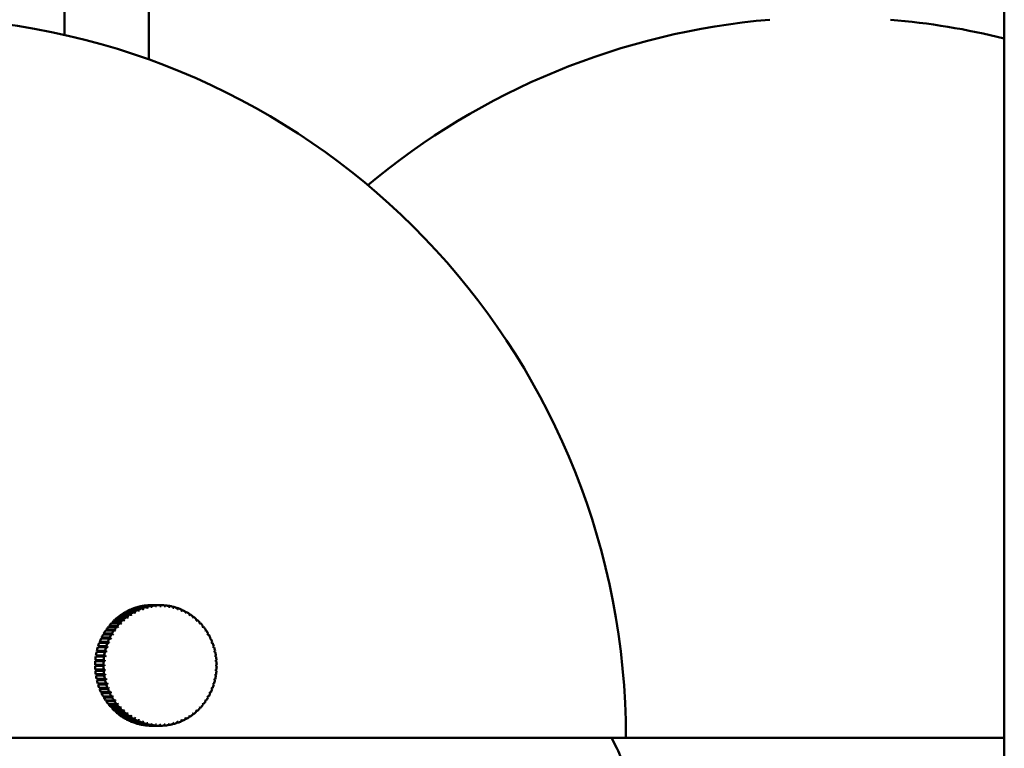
# Model space of a CAD drawing. Header units: millimetres. Extents: x 849 to 4035, y 828 to 3843.
# Tile 14 of 121: x 1010 to 1091, y 1695 to 1756. Entities that reach past the tile are written whole.
import ezdxf

# ---------------------------------------------------------------- set-up
doc = ezdxf.new("R2010")
doc.units = ezdxf.units.MM
doc.header["$LTSCALE"] = 15
doc.layers.add('Widoczne (ISO)', color=7, linetype='Continuous', lineweight=50)

msp = doc.modelspace()

# ---------------------------------------------------------------- linework, layer by layer
at = {"layer": 'Widoczne (ISO)'}
for p, q in [((1013.423, 2273.602), (1013.423, 1754.338)), ((1020.423, 2273.602), (1020.423, 1752.298)), ((1091.365, 2273.602), (1091.365, 1473.602)), ((1019.187, 1706.496), (1018.502, 1706.496)), ((1018.586, 1706.541), (1019.27, 1706.541)), ((1018.608, 1706.496), (1018.586, 1706.541)), ((1019.52, 1706.664), (1018.836, 1706.664)), ((1018.923, 1706.702), (1019.607, 1706.702)), ((1018.938, 1706.664), (1018.923, 1706.702)), ((1019.865, 1706.803), (1019.181, 1706.803)), ((1019.223, 1706.452), (1019.302, 1706.452)), ((1019.271, 1706.834), (1019.955, 1706.834)), ((1019.28, 1706.803), (1019.271, 1706.834)), ((1020.219, 1706.913), (1019.535, 1706.913)), ((1019.56, 1706.61), (1019.625, 1706.61)), ((1019.627, 1706.936), (1020.311, 1706.936)), ((1019.632, 1706.913), (1019.627, 1706.936)), ((1020.581, 1706.993), (1019.896, 1706.993)), ((1019.906, 1706.739), (1019.955, 1706.739)), ((1019.989, 1707.008), (1020.673, 1707.008)), ((1019.992, 1706.993), (1019.989, 1707.008)), ((1020.26, 1706.839), (1020.287, 1706.839)), ((1020.947, 1707.042), (1020.262, 1707.042)), ((1020.356, 1707.05), (1021.04, 1707.05)), ((1020.357, 1707.042), (1020.356, 1707.05)), ((1021.315, 1707.061), (1020.631, 1707.061)), ((1021.315, 1707.061), (1021.409, 1707.061)), ((1021.686, 1707.041), (1021.777, 1707.041)), ((1022.053, 1706.991), (1022.143, 1706.991)), ((1022.415, 1706.91), (1022.504, 1706.91)), ((1022.77, 1706.799), (1022.858, 1706.799)), ((1023.115, 1706.659), (1023.203, 1706.659)), ((1023.447, 1706.491), (1023.536, 1706.491)), ((1017.387, 1705.636), (1018.071, 1705.636)), ((1017.454, 1705.566), (1017.387, 1705.636)), ((1018.274, 1705.835), (1017.59, 1705.835)), ((1017.661, 1705.899), (1018.345, 1705.899)), ((1017.713, 1705.835), (1017.661, 1705.899)), ((1018.561, 1706.08), (1017.877, 1706.08)), ((1017.953, 1706.139), (1018.637, 1706.139)), ((1017.993, 1706.08), (1017.953, 1706.139)), ((1018.866, 1706.301), (1018.182, 1706.301)), ((1018.262, 1706.353), (1018.946, 1706.353)), ((1018.292, 1706.301), (1018.262, 1706.353)), ((1018.287, 1705.823), (1018.407, 1705.823)), ((1018.585, 1706.058), (1018.69, 1706.058)), ((1018.898, 1706.268), (1018.99, 1706.268)), ((1023.765, 1706.295), (1023.856, 1706.295)), ((1024.068, 1706.073), (1024.16, 1706.073)), ((1024.355, 1705.827), (1024.448, 1705.827)), ((1017.531, 1704.964), (1016.847, 1704.964)), ((1016.902, 1705.045), (1017.586, 1705.045)), ((1016.978, 1704.987), (1016.902, 1705.045)), ((1016.963, 1704.964), (1016.978, 1704.987)), ((1016.978, 1704.987), (1017.668, 1704.987)), ((1017.757, 1705.275), (1017.073, 1705.275)), ((1017.134, 1705.351), (1017.818, 1705.351)), ((1017.205, 1705.286), (1017.134, 1705.351)), ((1017.196, 1705.275), (1017.205, 1705.286)), ((1017.205, 1705.286), (1017.894, 1705.286)), ((1018.005, 1705.566), (1017.321, 1705.566)), ((1017.454, 1705.566), (1017.454, 1705.566)), ((1018.005, 1705.566), (1018.14, 1705.566)), ((1024.633, 1705.557), (1024.716, 1705.557)), ((1024.888, 1705.266), (1024.963, 1705.266)), ((1025.119, 1704.955), (1025.188, 1704.955)), ((1016.352, 1704.026), (1017.036, 1704.026)), ((1016.438, 1703.988), (1016.352, 1704.026)), ((1017.151, 1704.292), (1016.467, 1704.292)), ((1016.51, 1704.381), (1017.194, 1704.381)), ((1016.594, 1704.336), (1016.51, 1704.381)), ((1016.573, 1704.292), (1016.594, 1704.336)), ((1016.594, 1704.336), (1017.285, 1704.336)), ((1017.329, 1704.636), (1016.645, 1704.636)), ((1016.694, 1704.721), (1017.378, 1704.721)), ((1016.774, 1704.669), (1016.694, 1704.721)), ((1016.755, 1704.636), (1016.774, 1704.669)), ((1016.774, 1704.669), (1017.465, 1704.669)), ((1025.326, 1704.626), (1025.39, 1704.626)), ((1025.506, 1704.281), (1025.566, 1704.281)), ((1016.778, 1703.186), (1016.094, 1703.186)), ((1016.116, 1703.283), (1016.8, 1703.283)), ((1016.207, 1703.259), (1016.116, 1703.283)), ((1016.875, 1703.564), (1016.191, 1703.564)), ((1016.191, 1703.186), (1016.207, 1703.259)), ((1016.207, 1703.259), (1016.901, 1703.259)), ((1016.22, 1703.659), (1016.904, 1703.659)), ((1016.309, 1703.629), (1016.22, 1703.659)), ((1016.29, 1703.564), (1016.309, 1703.629)), ((1016.309, 1703.629), (1017.002, 1703.629)), ((1017, 1703.934), (1016.316, 1703.934)), ((1016.417, 1703.934), (1016.438, 1703.988)), ((1016.438, 1703.988), (1017.131, 1703.988)), ((1025.66, 1703.923), (1025.717, 1703.923)), ((1025.786, 1703.553), (1025.841, 1703.553)), ((1016.669, 1702.41), (1015.985, 1702.41)), ((1015.993, 1702.509), (1016.677, 1702.509)), ((1016.086, 1702.501), (1015.993, 1702.509)), ((1016.709, 1702.8), (1016.025, 1702.8)), ((1016.04, 1702.899), (1016.724, 1702.899)), ((1016.133, 1702.883), (1016.04, 1702.899)), ((1016.079, 1702.41), (1016.086, 1702.501)), ((1016.086, 1702.501), (1016.78, 1702.501)), ((1016.12, 1702.8), (1016.133, 1702.883)), ((1016.133, 1702.883), (1016.826, 1702.883)), ((1025.884, 1703.174), (1025.937, 1703.174)), ((1025.953, 1702.788), (1026.005, 1702.788)), ((1025.993, 1702.398), (1026.044, 1702.398)), ((1015.974, 1702.117), (1016.658, 1702.117)), ((1016.068, 1702.117), (1015.974, 1702.117)), ((1016.658, 1702.017), (1015.974, 1702.017)), ((1015.984, 1701.725), (1016.669, 1701.725)), ((1015.992, 1701.625), (1016.085, 1701.633)), ((1016.676, 1701.625), (1015.992, 1701.625)), ((1016.068, 1702.117), (1016.762, 1702.117)), ((1016.068, 1702.017), (1016.068, 1702.117)), ((1016.085, 1701.633), (1016.079, 1701.725)), ((1016.779, 1701.633), (1016.085, 1701.633)), ((1026.043, 1701.713), (1025.992, 1701.713)), ((1026.055, 1702.105), (1026.004, 1702.105)), ((1016.024, 1701.334), (1016.708, 1701.334)), ((1016.038, 1701.236), (1016.131, 1701.251)), ((1016.722, 1701.236), (1016.038, 1701.236)), ((1016.092, 1700.949), (1016.776, 1700.949)), ((1016.113, 1700.851), (1016.205, 1700.874)), ((1016.798, 1700.851), (1016.113, 1700.851)), ((1016.131, 1701.251), (1016.119, 1701.334)), ((1016.825, 1701.251), (1016.131, 1701.251)), ((1016.205, 1700.874), (1016.188, 1700.949)), ((1016.898, 1700.874), (1016.205, 1700.874)), ((1025.934, 1700.937), (1025.882, 1700.937)), ((1026.003, 1701.323), (1025.952, 1701.323)), ((1016.188, 1700.569), (1016.872, 1700.569)), ((1016.217, 1700.474), (1016.306, 1700.505)), ((1016.901, 1700.474), (1016.217, 1700.474)), ((1016.306, 1700.505), (1016.286, 1700.569)), ((1016.999, 1700.505), (1016.306, 1700.505)), ((1016.312, 1700.2), (1016.996, 1700.2)), ((1016.347, 1700.107), (1016.434, 1700.145)), ((1017.032, 1700.107), (1016.347, 1700.107)), ((1016.434, 1700.145), (1016.413, 1700.2)), ((1017.127, 1700.145), (1016.434, 1700.145)), ((1025.713, 1700.189), (1025.656, 1700.189)), ((1025.837, 1700.558), (1025.783, 1700.558)), ((1016.462, 1699.841), (1017.146, 1699.841)), ((1016.505, 1699.752), (1016.588, 1699.797)), ((1017.189, 1699.752), (1016.505, 1699.752)), ((1016.588, 1699.797), (1016.567, 1699.841)), ((1017.28, 1699.797), (1016.588, 1699.797)), ((1016.639, 1699.497), (1017.323, 1699.497)), ((1016.688, 1699.411), (1016.768, 1699.463)), ((1017.372, 1699.411), (1016.688, 1699.411)), ((1016.768, 1699.463), (1016.749, 1699.497)), ((1017.459, 1699.463), (1016.768, 1699.463)), ((1016.84, 1699.168), (1017.525, 1699.168)), ((1016.896, 1699.087), (1016.972, 1699.145)), ((1016.972, 1699.145), (1016.956, 1699.168)), ((1017.661, 1699.145), (1016.972, 1699.145)), ((1025.182, 1699.158), (1025.113, 1699.158)), ((1025.384, 1699.486), (1025.32, 1699.486)), ((1025.561, 1699.831), (1025.501, 1699.831)), ((1017.58, 1699.087), (1016.896, 1699.087)), ((1017.066, 1698.857), (1017.75, 1698.857)), ((1017.127, 1698.781), (1017.198, 1698.845)), ((1017.811, 1698.781), (1017.127, 1698.781)), ((1017.198, 1698.845), (1017.189, 1698.857)), ((1017.886, 1698.845), (1017.198, 1698.845)), ((1017.313, 1698.566), (1017.997, 1698.566)), ((1017.379, 1698.495), (1017.446, 1698.565)), ((1018.063, 1698.495), (1017.379, 1698.495)), ((1017.446, 1698.565), (1017.445, 1698.566)), ((1018.133, 1698.565), (1017.446, 1698.565)), ((1017.581, 1698.296), (1018.265, 1698.296)), ((1017.652, 1698.231), (1017.705, 1698.296)), ((1018.398, 1698.307), (1018.278, 1698.307)), ((1024.439, 1698.288), (1024.346, 1698.288)), ((1024.708, 1698.557), (1024.625, 1698.557)), ((1024.956, 1698.848), (1024.881, 1698.848)), ((1018.336, 1698.231), (1017.652, 1698.231)), ((1017.868, 1698.049), (1018.552, 1698.049)), ((1017.944, 1697.99), (1017.984, 1698.049)), ((1018.628, 1697.99), (1017.944, 1697.99)), ((1018.173, 1697.828), (1018.857, 1697.828)), ((1018.253, 1697.775), (1018.283, 1697.828)), ((1018.937, 1697.775), (1018.253, 1697.775)), ((1018.492, 1697.632), (1019.177, 1697.632)), ((1018.681, 1698.071), (1018.576, 1698.071)), ((1018.576, 1697.586), (1018.598, 1697.632)), ((1019.26, 1697.586), (1018.576, 1697.586)), ((1018.826, 1697.464), (1019.51, 1697.464)), ((1018.98, 1697.86), (1018.888, 1697.86)), ((1018.913, 1697.425), (1018.928, 1697.464)), ((1019.292, 1697.675), (1019.213, 1697.675)), ((1019.615, 1697.517), (1019.55, 1697.517)), ((1023.526, 1697.626), (1023.437, 1697.626)), ((1023.846, 1697.821), (1023.756, 1697.821)), ((1024.151, 1698.042), (1024.059, 1698.042)), ((1019.597, 1697.425), (1018.913, 1697.425)), ((1019.17, 1697.324), (1019.854, 1697.324)), ((1019.26, 1697.293), (1019.269, 1697.324)), ((1019.944, 1697.293), (1019.26, 1697.293)), ((1019.524, 1697.213), (1020.208, 1697.213)), ((1019.616, 1697.189), (1019.621, 1697.213)), ((1020.3, 1697.189), (1019.616, 1697.189)), ((1019.885, 1697.132), (1020.569, 1697.132)), ((1019.945, 1697.387), (1019.896, 1697.387)), ((1019.978, 1697.116), (1019.981, 1697.132)), ((1020.662, 1697.116), (1019.978, 1697.116)), ((1020.277, 1697.286), (1020.249, 1697.286)), ((1020.251, 1697.081), (1020.935, 1697.081)), ((1020.345, 1697.073), (1020.345, 1697.081)), ((1021.029, 1697.073), (1020.345, 1697.073)), ((1020.62, 1697.062), (1021.304, 1697.062)), ((1020.714, 1697.061), (1020.714, 1697.062)), ((1021.398, 1697.061), (1020.714, 1697.061)), ((1021.766, 1697.08), (1021.674, 1697.08)), ((1022.132, 1697.13), (1022.042, 1697.13)), ((1022.493, 1697.21), (1022.404, 1697.21)), ((1022.848, 1697.32), (1022.759, 1697.32)), ((1023.192, 1697.459), (1023.104, 1697.459)), ((940.487, 1696.061), (1059.987, 1696.061)), ((1058.794, 1696.061), (1059.247, 1695.191)), ((1059.987, 1696.061), (1091.365, 1696.061))]:
    msp.add_line(p, q, dxfattribs=at)
for centre, radius, start, end in [((1000.237, 1696.061), 59.75, 0, 85.19976), ((1076.932, 1696.061), 59.75, 94.80024, 129.92655), ((1076.932, 1696.061), 59.75, 76.02147, 85.19976), ((1054.812, 1692.882), 5, 7.12412, 27.49431)]:
    msp.add_arc(centre, radius, start, end, dxfattribs=at)
for centre, major_axis, ratio, start_param, end_param in [((1020.672, 1702.061), (0, 5), 0.939693, 0.480038, 0.538578), ((1020.672, 1702.061), (0, 5), 0.939693, 0.401499, 0.460038), ((1020.672, 1702.061), (0, 5), 0.939693, 0.322959, 0.381498), ((1021.356, 1702.061), (0, 5), 0.939693, 0.480038, 0.538578), ((1019.519, 1702.039), (-3.448, 6.378), 0.304928, 5.294459, 5.309997), ((1021.383, 1702.061), (0, -4.918), 0.939693, 3.601464, 3.621798), ((1021.356, 1702.061), (0, 5), 0.939693, 0.401499, 0.460038), ((1019.603, 1702.084), (3.448, -6.378), 0.304928, 2.152867, 2.168404), ((1020.672, 1702.061), (0, 5), 0.939693, 0.244419, 0.302958), ((1019.517, 1702.042), (-2.916, 6.638), 0.316142, 5.319841, 5.335378), ((1021.383, 1702.061), (0, 4.918), 0.939693, 0.381331, 0.401666), ((1021.356, 1702.061), (0, 5), 0.939693, 0.322959, 0.381498), ((1019.604, 1702.08), (2.916, -6.638), 0.316142, 2.178248, 2.193785), ((1020.672, 1702.061), (0, 5), 0.939693, 0.165879, 0.224419), ((1019.516, 1702.046), (-2.361, 6.855), 0.325407, 5.346248, 5.361785), ((1021.383, 1702.061), (0, 4.918), 0.939693, 0.302791, 0.323126), ((1021.356, 1702.061), (0, 5), 0.939693, 0.244419, 0.302958), ((1019.605, 1702.077), (2.361, -6.855), 0.325407, 2.204655, 2.220192), ((1020.672, 1702.061), (0, 5), 0.939693, 0.087339, 0.145879), ((1019.515, 1702.05), (-1.786, 7.026), 0.332666, 5.373498, 5.389035), ((1021.383, 1702.061), (0, 4.918), 0.939693, 0.224252, 0.244586), ((1021.356, 1702.061), (0, 5), 0.939693, 0.165879, 0.224419), ((1019.606, 1702.073), (1.786, -7.026), 0.332666, 2.231905, 2.247442), ((1020.672, 1702.061), (0, 5), 0.939693, 0.0088, 0.067339), ((1019.514, 1702.053), (-1.196, 7.151), 0.337873, 5.401394, 5.416931), ((1021.383, 1702.061), (0, 4.918), 0.939693, 0.145712, 0.166046), ((1021.356, 1702.061), (0, 5), 0.939693, 0.087339, 0.145879), ((1019.607, 1702.069), (1.196, -7.151), 0.337873, 2.259801, 2.275338), ((1019.514, 1702.057), (-0.596, 7.225), 0.340998, 5.429726, 5.445263), ((1021.383, 1702.061), (0, 4.918), 0.939693, 0.067172, 0.087506), ((1021.356, 1702.061), (0, 5), 0.939693, 0.0088, 0.067339), ((1019.608, 1702.065), (0.596, -7.225), 0.340998, 2.288133, 2.30367), ((1019.514, 1702.061), (0.009, 7.25), 0.34202, 5.458277, 5.473814), ((1021.383, 1702.061), (0, 4.918), 0.939693, 6.271817, 6.292152), ((1019.608, 1702.061), (-0.009, -7.25), 0.34202, 2.316684, 2.332221), ((1021.356, 1702.061), (0, 5), 0.939693, 6.213445, 6.271984), ((1019.514, 1702.065), (0.614, 7.224), 0.340933, 5.486824, 5.502361), ((1021.383, 1702.061), (0, 4.918), 0.939693, 6.193278, 6.213612), ((1019.608, 1702.057), (-0.614, -7.224), 0.340933, 2.345231, 2.360768), ((1021.356, 1702.061), (0, 5), 0.939693, 6.134905, 6.193445), ((1019.514, 1702.069), (1.214, 7.147), 0.337745, 5.515146, 5.530683), ((1021.383, 1702.061), (0, 4.918), 0.939693, 6.114738, 6.135072), ((1019.607, 1702.053), (-1.214, -7.147), 0.337745, 2.373553, 2.38909), ((1021.356, 1702.061), (0, 5), 0.939693, 6.056365, 6.114905), ((1019.515, 1702.073), (1.803, 7.022), 0.332474, 5.543025, 5.558562), ((1021.383, 1702.061), (0, 4.918), 0.939693, 6.036198, 6.056532), ((1019.606, 1702.049), (-1.803, -7.022), 0.332474, 2.401432, 2.416969), ((1021.356, 1702.061), (0, 5), 0.939693, 5.977826, 6.036365), ((1019.516, 1702.077), (2.378, 6.849), 0.325153, 5.570252, 5.585789), ((1021.383, 1702.061), (0, 4.918), 0.939693, 5.957658, 5.977993), ((1019.605, 1702.046), (-2.378, -6.849), 0.325153, 2.428659, 2.444197), ((1021.356, 1702.061), (0, 5), 0.939693, 5.899286, 5.957825), ((1019.517, 1702.08), (2.933, 6.63), 0.315828, 5.59663, 5.612168), ((1021.383, 1702.061), (0, 4.918), 0.939693, 5.879118, 5.899453), ((1019.604, 1702.042), (-2.933, -6.63), 0.315828, 2.455038, 2.470575), ((1021.356, 1702.061), (0, -5), 0.939693, 2.679153, 2.737693), ((1019.519, 1702.084), (3.464, 6.369), 0.304556, 5.621978, 5.637515), ((1021.383, 1702.061), (0, 4.918), 0.939693, 5.800579, 5.820913), ((1019.603, 1702.038), (-3.464, -6.369), 0.304556, 2.480385, 2.495922), ((1021.356, 1702.061), (0, -5), 0.939693, 2.600613, 2.659153), ((1020.672, 1702.061), (0, 5), 0.939693, 0.715658, 0.774197), ((1020.672, 1702.061), (0, 5), 0.939693, 0.637118, 0.695658), ((1020.672, 1702.061), (0, 5), 0.939693, 0.558578, 0.617118), ((1021.356, 1702.061), (0, 5), 0.939693, 0.715658, 0.774197), ((1019.594, 1702.097), (5.277, -4.971), 0.242135, 2.064638, 2.080175), ((1019.525, 1702.029), (-4.87, 5.371), 0.260341, 5.226035, 5.241573), ((1021.356, 1702.061), (0, 5), 0.939693, 0.637118, 0.695658), ((1019.597, 1702.094), (4.87, -5.371), 0.260341, 2.084443, 2.09998), ((1021.383, 1702.061), (0, -4.918), 0.939693, 3.837083, 3.857418), ((1019.523, 1702.032), (-4.427, 5.741), 0.276941, 5.247418, 5.262956), ((1021.383, 1702.061), (0, -4.918), 0.939693, 3.758543, 3.778878), ((1021.356, 1702.061), (0, 5), 0.939693, 0.558578, 0.617118), ((1019.599, 1702.091), (4.427, -5.741), 0.276941, 2.105826, 2.121363), ((1019.521, 1702.035), (-3.953, 6.078), 0.291834, 5.270269, 5.285807), ((1021.383, 1702.061), (0, -4.918), 0.939693, 3.680003, 3.700338), ((1019.601, 1702.087), (3.953, -6.078), 0.291834, 2.128677, 2.144214), ((1019.521, 1702.087), (3.968, 6.068), 0.291405, 5.646129, 5.661666), ((1021.383, 1702.061), (0, 4.918), 0.939693, 5.722039, 5.742373), ((1019.601, 1702.035), (-3.968, -6.068), 0.291405, 2.504536, 2.520073), ((1021.356, 1702.061), (0, -5), 0.939693, 2.522074, 2.580613), ((1019.523, 1702.091), (4.441, 5.73), 0.276459, 5.668937, 5.684474), ((1021.383, 1702.061), (0, 4.918), 0.939693, 5.643499, 5.663833), ((1019.599, 1702.032), (-4.441, -5.73), 0.276459, 2.527344, 2.542881), ((1021.356, 1702.061), (0, -5), 0.939693, 2.443534, 2.502073), ((1019.525, 1702.094), (4.883, 5.359), 0.259807, 5.690273, 5.70581), ((1021.383, 1702.061), (0, 4.918), 0.939693, 5.564959, 5.585294), ((1019.596, 1702.029), (-4.883, -5.359), 0.259807, 2.548681, 2.564218), ((1021.356, 1702.061), (0, -5), 0.939693, 2.364994, 2.423533), ((1020.672, 1702.061), (0, 5), 0.939693, 0.951277, 1.009817), ((1020.672, 1702.061), (0, 5), 0.939693, 0.872737, 0.931277), ((1020.672, 1702.061), (0, 5), 0.939693, 0.794198, 0.852737), ((1021.356, 1702.061), (0, 5), 0.939693, 0.951277, 1.009817), ((1019.533, 1702.021), (-5.983, 4.095), 0.201366, 5.171711, 5.187249), ((1021.356, 1702.061), (0, 5), 0.939693, 0.872737, 0.931277), ((1019.588, 1702.102), (5.983, -4.095), 0.201366, 2.030119, 2.045656), ((1021.383, 1702.061), (0, -4.918), 0.939693, 4.072703, 4.093037), ((1019.53, 1702.023), (-5.649, 4.545), 0.222436, 5.188097, 5.203634), ((1021.356, 1702.061), (0, 5), 0.939693, 0.794198, 0.852737), ((1019.591, 1702.099), (5.649, -4.545), 0.222436, 2.046504, 2.062041), ((1021.383, 1702.061), (0, -4.918), 0.939693, 3.994163, 4.014497), ((1019.527, 1702.026), (-5.277, 4.971), 0.242135, 5.20623, 5.221768), ((1021.383, 1702.061), (0, -4.918), 0.939693, 3.915623, 3.935957), ((1019.528, 1702.097), (5.289, 4.958), 0.241554, 5.710028, 5.725565), ((1021.383, 1702.061), (0, 4.918), 0.939693, 5.486419, 5.506754), ((1019.594, 1702.026), (-5.289, -4.958), 0.241554, 2.568436, 2.583973), ((1021.356, 1702.061), (0, -5), 0.939693, 2.286454, 2.344994), ((1019.53, 1702.099), (5.659, 4.531), 0.221812, 5.728109, 5.743647), ((1021.383, 1702.061), (0, 4.918), 0.939693, 5.407879, 5.428214), ((1019.591, 1702.023), (-5.659, -4.531), 0.221812, 2.586517, 2.602054), ((1021.356, 1702.061), (0, -5), 0.939693, 2.207914, 2.266454), ((1019.533, 1702.102), (5.992, 4.081), 0.200702, 5.74444, 5.759978), ((1021.383, 1702.061), (0, 4.918), 0.939693, 5.32934, 5.349674), ((1019.588, 1702.021), (-5.992, -4.081), 0.200702, 2.602848, 2.618385), ((1021.356, 1702.061), (0, -5), 0.939693, 2.129375, 2.187914), ((1020.672, 1702.061), (0, 5), 0.939693, 1.108357, 1.166896), ((1020.672, 1702.061), (0, 5), 0.939693, 1.029817, 1.088357), ((1021.356, 1702.061), (0, 5), 0.939693, 1.108357, 1.166896), ((1019.579, 1702.107), (6.753, -2.637), 0.131265, 1.992011, 2.007548), ((1019.539, 1702.017), (-6.535, 3.138), 0.15564, 5.144421, 5.159958), ((1021.356, 1702.061), (0, 5), 0.939693, 1.029817, 1.088357), ((1019.582, 1702.106), (6.535, -3.138), 0.15564, 2.002828, 2.018365), ((1021.383, 1702.061), (0, -4.918), 0.939693, 4.229782, 4.250117), ((1019.536, 1702.019), (-6.278, 3.625), 0.179055, 5.157136, 5.172673), ((1019.585, 1702.104), (6.278, -3.625), 0.179055, 2.015544, 2.031081), ((1021.383, 1702.061), (0, -4.918), 0.939693, 4.151242, 4.171577), ((1019.536, 1702.104), (6.287, 3.61), 0.178355, 5.758959, 5.774497), ((1021.383, 1702.061), (0, 4.918), 0.939693, 5.2508, 5.271134), ((1019.585, 1702.019), (-6.287, -3.61), 0.178355, 2.617367, 2.632904), ((1021.356, 1702.061), (0, -5), 0.939693, 2.050835, 2.109374), ((1019.539, 1702.106), (6.543, 3.123), 0.154908, 5.771617, 5.787155), ((1021.383, 1702.061), (0, 4.918), 0.939693, 5.17226, 5.192594), ((1019.582, 1702.017), (-6.543, -3.123), 0.154908, 2.630025, 2.645562), ((1021.356, 1702.061), (0, -5), 0.939693, 1.972295, 2.030834), ((1019.543, 1702.107), (6.759, 2.622), 0.130506, 5.782376, 5.797913), ((1020.672, 1702.061), (0, 5), 0.939693, 1.343976, 1.402516), ((1020.672, 1702.061), (0, 5), 0.939693, 1.265437, 1.323976), ((1020.672, 1702.061), (0, 5), 0.939693, 1.186897, 1.245436), ((1021.356, 1702.061), (0, 5), 0.939693, 1.343976, 1.402516), ((1019.55, 1702.013), (-7.07, 1.603), 0.080242, 5.117773, 5.13331), ((1021.356, 1702.061), (0, 5), 0.939693, 1.265437, 1.323976), ((1019.572, 1702.11), (7.07, -1.603), 0.080242, 1.976181, 1.991718), ((1019.546, 1702.014), (-6.931, 2.125), 0.106081, 5.124714, 5.140251), ((1021.383, 1702.061), (0, -4.918), 0.939693, 4.465402, 4.485736), ((1021.356, 1702.061), (0, 5), 0.939693, 1.186897, 1.245436), ((1019.575, 1702.109), (6.931, -2.125), 0.106081, 1.983121, 1.998658), ((1021.383, 1702.061), (0, -4.918), 0.939693, 4.386862, 4.407196), ((1019.543, 1702.015), (-6.753, 2.637), 0.131265, 5.133604, 5.149141), ((1021.383, 1702.061), (0, -4.918), 0.939693, 4.308322, 4.328656), ((1021.383, 1702.061), (0, 4.918), 0.939693, 5.09372, 5.114055), ((1019.579, 1702.015), (-6.759, -2.622), 0.130506, 2.640783, 2.656321), ((1021.356, 1702.061), (0, -5), 0.939693, 1.893755, 1.952295), ((1019.546, 1702.109), (6.936, 2.109), 0.105299, 5.791206, 5.806744), ((1021.383, 1702.061), (0, 4.918), 0.939693, 5.01518, 5.035515), ((1019.575, 1702.014), (-6.936, -2.109), 0.105299, 2.649614, 2.665151), ((1021.356, 1702.061), (0, -5), 0.939693, 1.815215, 1.873755), ((1019.55, 1702.11), (7.074, 1.587), 0.079444, 5.798087, 5.813624), ((1021.383, 1702.061), (0, 4.918), 0.939693, 4.936641, 4.956975), ((1020.672, 1702.061), (0, 5), 0.939693, 1.501056, 1.559596), ((1020.672, 1702.061), (0, 5), 0.939693, 1.422516, 1.481056), ((1021.356, 1702.061), (0, 5), 0.939693, 1.501056, 1.559596), ((1019.557, 1702.011), (-7.229, 0.543), 0.027244, 5.109795, 5.125333), ((1021.356, 1702.061), (0, 5), 0.939693, 1.422516, 1.481056), ((1019.564, 1702.111), (7.229, -0.543), 0.027244, 1.968203, 1.98374), ((1019.553, 1702.012), (-7.17, 1.075), 0.053909, 5.112797, 5.128334), ((1019.568, 1702.111), (7.17, -1.075), 0.053909, 1.971204, 1.986742), ((1021.383, 1702.061), (0, -4.918), 0.939693, 4.622481, 4.642816), ((1021.383, 1702.061), (0, -4.918), 0.939693, 4.543941, 4.564276), ((1019.572, 1702.013), (-7.074, -1.587), 0.079444, 2.656494, 2.672032), ((1021.356, 1702.061), (0, -5), 0.939693, 1.736675, 1.795215), ((1019.553, 1702.111), (7.172, 1.059), 0.053098, 5.803003, 5.81854), ((1021.383, 1702.061), (0, 4.918), 0.939693, 4.858101, 4.878435), ((1019.568, 1702.012), (-7.172, -1.059), 0.053098, 2.66141, 2.676948), ((1019.557, 1702.111), (7.231, 0.527), 0.026425, 5.805944, 5.821482), ((1021.383, 1702.061), (0, 4.918), 0.939693, 4.779561, 4.799895), ((1019.564, 1702.011), (-7.231, -0.527), 0.026425, 2.664352, 2.679889), ((1021.356, 1702.061), (0, -5), 0.939693, 1.658136, 1.716675), ((1021.356, 1702.061), (0, -5), 0.939693, 1.579596, 1.638135), ((1020.672, 1702.061), (0, 5), 0.939693, 1.579596, 1.638135), ((1020.672, 1702.061), (0, 5), 0.939693, 1.658136, 1.716675), ((1019.561, 1702.111), (7.25, -0.008), 0.000411, 1.967181, 1.982719), ((1019.561, 1702.011), (-7.25, 0.008), 0.000411, 5.108774, 5.124311), ((1021.356, 1702.061), (0, 5), 0.939693, 1.579596, 1.638135), ((1019.557, 1702.111), (7.231, 0.527), 0.026425, 4.299506, 4.315043), ((1019.564, 1702.011), (-7.231, -0.527), 0.026425, 1.157913, 1.173451), ((1021.356, 1702.061), (0, 5), 0.939693, 1.658136, 1.716675), ((1021.383, 1702.061), (0, -4.918), 0.939693, 4.701021, 4.721356), ((1021.383, 1702.061), (0, -4.918), 0.939693, 4.779561, 4.799895), ((1021.383, 1702.061), (0, 4.918), 0.939693, 4.622481, 4.642816), ((1019.557, 1702.011), (-7.229, 0.543), 0.027244, 3.603357, 3.618894), ((1019.564, 1702.111), (7.229, -0.543), 0.027244, 0.461764, 0.477302), ((1021.356, 1702.061), (0, -5), 0.939693, 1.422516, 1.481056), ((1021.383, 1702.061), (0, 4.918), 0.939693, 4.701021, 4.721356), ((1019.561, 1702.111), (7.25, -0.008), 0.000411, 0.460743, 0.47628), ((1019.561, 1702.011), (-7.25, 0.008), 0.000411, 3.602335, 3.617872), ((1021.356, 1702.061), (0, -5), 0.939693, 1.501056, 1.559596), ((1020.672, 1702.061), (0, 5), 0.939693, 1.736675, 1.795215), ((1020.672, 1702.061), (0, 5), 0.939693, 1.815215, 1.873755), ((1019.553, 1702.111), (7.172, 1.059), 0.053098, 4.296565, 4.312102), ((1019.568, 1702.012), (-7.172, -1.059), 0.053098, 1.154972, 1.170509), ((1021.356, 1702.061), (0, 5), 0.939693, 1.736675, 1.795215), ((1019.55, 1702.11), (7.074, 1.587), 0.079444, 4.291649, 4.307186), ((1019.572, 1702.013), (-7.074, -1.587), 0.079444, 1.150056, 1.165593), ((1021.356, 1702.061), (0, 5), 0.939693, 1.815215, 1.873755), ((1021.383, 1702.061), (0, -4.918), 0.939693, 4.858101, 4.878435), ((1021.383, 1702.061), (0, -4.918), 0.939693, 4.936641, 4.956975), ((1021.356, 1702.061), (0, -5), 0.939693, 1.265437, 1.323976), ((1021.383, 1702.061), (0, 4.918), 0.939693, 4.465402, 4.485736), ((1019.55, 1702.013), (-7.07, 1.603), 0.080242, 3.611335, 3.626872), ((1019.572, 1702.11), (7.07, -1.603), 0.080242, 0.469742, 0.48528), ((1021.356, 1702.061), (0, -5), 0.939693, 1.343976, 1.402516), ((1021.383, 1702.061), (0, 4.918), 0.939693, 4.543941, 4.564276), ((1019.553, 1702.012), (-7.17, 1.075), 0.053909, 3.606359, 3.621896), ((1019.568, 1702.111), (7.17, -1.075), 0.053909, 0.464766, 0.480303), ((1020.672, 1702.061), (0, 5), 0.939693, 1.893755, 1.952295), ((1020.672, 1702.061), (0, 5), 0.939693, 1.972295, 2.030834), ((1019.546, 1702.109), (6.936, 2.109), 0.105299, 4.284768, 4.300305), ((1019.575, 1702.014), (-6.936, -2.109), 0.105299, 1.143175, 1.158713), ((1021.356, 1702.061), (0, 5), 0.939693, 1.893755, 1.952295), ((1021.383, 1702.061), (0, -4.918), 0.939693, 5.01518, 5.035515), ((1019.543, 1702.107), (6.759, 2.622), 0.130506, 4.275938, 4.291475), ((1019.579, 1702.015), (-6.759, -2.622), 0.130506, 1.134345, 1.149882), ((1021.356, 1702.061), (0, 5), 0.939693, 1.972295, 2.030834), ((1021.383, 1702.061), (0, -4.918), 0.939693, 5.09372, 5.114055), ((1021.356, 1702.061), (0, -5), 0.939693, 1.108357, 1.166896), ((1021.383, 1702.061), (0, 4.918), 0.939693, 4.308322, 4.328656), ((1019.543, 1702.015), (-6.753, 2.637), 0.131265, 3.627165, 3.642702), ((1019.579, 1702.107), (6.753, -2.637), 0.131265, 0.485573, 0.50111), ((1021.356, 1702.061), (0, -5), 0.939693, 1.186897, 1.245436), ((1021.383, 1702.061), (0, 4.918), 0.939693, 4.386862, 4.407196), ((1019.546, 1702.014), (-6.931, 2.125), 0.106081, 3.618276, 3.633813), ((1019.575, 1702.109), (6.931, -2.125), 0.106081, 0.476683, 0.49222), ((1020.672, 1702.061), (0, 5), 0.939693, 2.050835, 2.109374), ((1020.672, 1702.061), (0, 5), 0.939693, 2.129375, 2.187914), ((1019.539, 1702.106), (6.543, 3.123), 0.154908, 4.265179, 4.280716), ((1019.582, 1702.017), (-6.543, -3.123), 0.154908, 1.123586, 1.139124), ((1021.356, 1702.061), (0, 5), 0.939693, 2.050835, 2.109374), ((1021.383, 1702.061), (0, -4.918), 0.939693, 5.17226, 5.192594), ((1019.536, 1702.104), (6.287, 3.61), 0.178355, 4.252521, 4.268058), ((1019.585, 1702.019), (-6.287, -3.61), 0.178355, 1.110928, 1.126466), ((1021.356, 1702.061), (0, 5), 0.939693, 2.129375, 2.187914), ((1021.383, 1702.061), (0, -4.918), 0.939693, 5.2508, 5.271134), ((1019.533, 1702.102), (5.992, 4.081), 0.200702, 4.238002, 4.253539), ((1019.588, 1702.021), (-5.992, -4.081), 0.200702, 1.096409, 1.111947), ((1021.383, 1702.061), (0, -4.918), 0.939693, 5.32934, 5.349674), ((1021.383, 1702.061), (0, 4.918), 0.939693, 4.072703, 4.093037), ((1019.533, 1702.021), (-5.983, 4.095), 0.201366, 3.665273, 3.68081), ((1019.588, 1702.102), (5.983, -4.095), 0.201366, 0.52368, 0.539218), ((1021.356, 1702.061), (0, -5), 0.939693, 0.951277, 1.009817), ((1021.383, 1702.061), (0, 4.918), 0.939693, 4.151242, 4.171577), ((1019.536, 1702.019), (-6.278, 3.625), 0.179055, 3.650698, 3.666235), ((1019.585, 1702.104), (6.278, -3.625), 0.179055, 0.509105, 0.524642), ((1021.356, 1702.061), (0, -5), 0.939693, 1.029817, 1.088357), ((1021.383, 1702.061), (0, 4.918), 0.939693, 4.229782, 4.250117), ((1019.539, 1702.017), (-6.535, 3.138), 0.15564, 3.637982, 3.65352), ((1019.582, 1702.106), (6.535, -3.138), 0.15564, 0.49639, 0.511927), ((1020.672, 1702.061), (0, 5), 0.939693, 2.207914, 2.266454), ((1020.672, 1702.061), (0, 5), 0.939693, 2.286454, 2.344994), ((1020.672, 1702.061), (0, 5), 0.939693, 2.364994, 2.423533), ((1021.356, 1702.061), (0, 5), 0.939693, 2.207914, 2.266454), ((1019.53, 1702.099), (5.659, 4.531), 0.221812, 4.221671, 4.237208), ((1019.591, 1702.023), (-5.659, -4.531), 0.221812, 1.080078, 1.095616), ((1021.356, 1702.061), (0, 5), 0.939693, 2.286454, 2.344994), ((1021.383, 1702.061), (0, -4.918), 0.939693, 5.407879, 5.428214), ((1019.528, 1702.097), (5.289, 4.958), 0.241554, 4.20359, 4.219127), ((1019.594, 1702.026), (-5.289, -4.958), 0.241554, 1.061997, 1.077534), ((1021.356, 1702.061), (0, 5), 0.939693, 2.364994, 2.423533), ((1021.383, 1702.061), (0, -4.918), 0.939693, 5.486419, 5.506754), ((1019.525, 1702.094), (4.883, 5.359), 0.259807, 4.183835, 4.199372), ((1019.596, 1702.029), (-4.883, -5.359), 0.259807, 1.042242, 1.057779), ((1021.383, 1702.061), (0, -4.918), 0.939693, 5.564959, 5.585294), ((1021.383, 1702.061), (0, 4.918), 0.939693, 3.837083, 3.857418), ((1019.525, 1702.029), (-4.87, 5.371), 0.260341, 3.719597, 3.735134), ((1019.597, 1702.094), (4.87, -5.371), 0.260341, 0.578004, 0.593542), ((1021.356, 1702.061), (0, -5), 0.939693, 0.715658, 0.774197), ((1021.383, 1702.061), (0, 4.918), 0.939693, 3.915623, 3.935957), ((1019.527, 1702.026), (-5.277, 4.971), 0.242135, 3.699792, 3.715329), ((1019.594, 1702.097), (5.277, -4.971), 0.242135, 0.558199, 0.573737), ((1021.356, 1702.061), (0, -5), 0.939693, 0.794198, 0.852737), ((1021.383, 1702.061), (0, 4.918), 0.939693, 3.994163, 4.014497), ((1019.53, 1702.023), (-5.649, 4.545), 0.222436, 3.681659, 3.697196), ((1019.591, 1702.099), (5.649, -4.545), 0.222436, 0.540066, 0.555603), ((1021.356, 1702.061), (0, -5), 0.939693, 0.872737, 0.931277), ((1020.672, 1702.061), (0, 5), 0.939693, 2.443534, 2.502073), ((1020.672, 1702.061), (0, 5), 0.939693, 2.522074, 2.580613), ((1020.672, 1702.061), (0, 5), 0.939693, 2.600613, 2.659153), ((1021.356, 1702.061), (0, 5), 0.939693, 2.443534, 2.502073), ((1019.523, 1702.091), (4.441, 5.73), 0.276459, 4.162498, 4.178036), ((1020.672, 1702.061), (0, 5), 0.939693, 2.679153, 2.737693), ((1021.383, 1702.061), (0, -4.918), 0.939693, 5.643499, 5.663833), ((1019.599, 1702.032), (-4.441, -5.73), 0.276459, 1.020906, 1.036443), ((1021.356, 1702.061), (0, 5), 0.939693, 2.522074, 2.580613), ((1019.521, 1702.087), (3.968, 6.068), 0.291405, 4.13969, 4.155228), ((1021.383, 1702.061), (0, -4.918), 0.939693, 5.722039, 5.742373), ((1019.601, 1702.035), (-3.968, -6.068), 0.291405, 0.998098, 1.013635), ((1021.356, 1702.061), (0, 5), 0.939693, 2.600613, 2.659153), ((1019.519, 1702.084), (3.464, 6.369), 0.304556, 4.115539, 4.131077), ((1021.383, 1702.061), (0, -4.918), 0.939693, 5.800579, 5.820913), ((1019.603, 1702.038), (-3.464, -6.369), 0.304556, 0.973947, 0.989484), ((1021.356, 1702.061), (0, 5), 0.939693, 2.679153, 2.737693), ((1019.517, 1702.08), (2.933, 6.63), 0.315828, 4.090192, 4.105729), ((1021.383, 1702.061), (0, -4.918), 0.939693, 5.879118, 5.899453), ((1019.604, 1702.042), (-2.933, -6.63), 0.315828, 0.948599, 0.964137), ((1021.383, 1702.061), (0, -4.918), 0.939693, 0.381331, 0.401666), ((1019.517, 1702.042), (-2.916, 6.638), 0.316142, 3.813402, 3.82894), ((1019.604, 1702.08), (2.916, -6.638), 0.316142, 0.67181, 0.687347), ((1021.356, 1702.061), (0, -5), 0.939693, 0.401499, 0.460038), ((1021.383, 1702.061), (0, 4.918), 0.939693, 3.601464, 3.621798), ((1019.519, 1702.039), (-3.448, 6.378), 0.304928, 3.788021, 3.803558), ((1019.603, 1702.084), (3.448, -6.378), 0.304928, 0.646428, 0.661966), ((1021.356, 1702.061), (0, -5), 0.939693, 0.480038, 0.538578), ((1021.383, 1702.061), (0, 4.918), 0.939693, 3.680003, 3.700338), ((1019.521, 1702.035), (-3.953, 6.078), 0.291834, 3.763831, 3.779368), ((1019.601, 1702.087), (3.953, -6.078), 0.291834, 0.622238, 0.637776), ((1021.356, 1702.061), (0, -5), 0.939693, 0.558578, 0.617118), ((1021.383, 1702.061), (0, 4.918), 0.939693, 3.758543, 3.778878), ((1019.523, 1702.032), (-4.427, 5.741), 0.276941, 3.74098, 3.756517), ((1019.599, 1702.091), (4.427, -5.741), 0.276941, 0.599388, 0.614925), ((1021.356, 1702.061), (0, -5), 0.939693, 0.637118, 0.695658), ((1020.672, 1702.061), (0, -5), 0.939693, 5.899286, 5.957825), ((1020.672, 1702.061), (0, -5), 0.939693, 5.977826, 6.036365), ((1021.356, 1702.061), (0, -5), 0.939693, 5.899286, 5.957825), ((1020.672, 1702.061), (0, -5), 0.939693, 6.056365, 6.114905), ((1019.516, 1702.077), (2.378, 6.849), 0.325153, 4.063814, 4.079351), ((1021.383, 1702.061), (0, -4.918), 0.939693, 5.957658, 5.977993), ((1019.605, 1702.046), (-2.378, -6.849), 0.325153, 0.922221, 0.937758), ((1021.356, 1702.061), (0, -5), 0.939693, 5.977826, 6.036365), ((1020.672, 1702.061), (0, -5), 0.939693, 6.134905, 6.193445), ((1019.515, 1702.073), (1.803, 7.022), 0.332474, 4.036587, 4.052124), ((1021.383, 1702.061), (0, -4.918), 0.939693, 6.036198, 6.056532), ((1019.606, 1702.049), (-1.803, -7.022), 0.332474, 0.894994, 0.910531), ((1021.356, 1702.061), (0, -5), 0.939693, 6.056365, 6.114905), ((1020.672, 1702.061), (0, -5), 0.939693, 6.213445, 6.271984), ((1019.514, 1702.069), (1.214, 7.147), 0.337745, 4.008707, 4.024245), ((1021.383, 1702.061), (0, -4.918), 0.939693, 6.114738, 6.135072), ((1019.607, 1702.053), (-1.214, -7.147), 0.337745, 0.867115, 0.882652), ((1021.356, 1702.061), (0, -5), 0.939693, 6.134905, 6.193445), ((1019.514, 1702.065), (0.614, 7.224), 0.340933, 3.980385, 3.995923), ((1021.383, 1702.061), (0, -4.918), 0.939693, 6.193278, 6.213612), ((1019.608, 1702.057), (-0.614, -7.224), 0.340933, 0.838793, 0.85433), ((1021.356, 1702.061), (0, -5), 0.939693, 6.213445, 6.271984), ((1019.514, 1702.061), (0.009, 7.25), 0.34202, 3.951838, 3.967375), ((1021.383, 1702.061), (0, -4.918), 0.939693, 6.271817, 6.292152), ((1019.608, 1702.061), (-0.009, -7.25), 0.34202, 0.810246, 0.825783), ((1021.356, 1702.061), (0, -5), 0.939693, 0.0088, 0.067339), ((1019.514, 1702.057), (-0.596, 7.225), 0.340998, 3.923288, 3.938825), ((1021.383, 1702.061), (0, -4.918), 0.939693, 0.067172, 0.087506), ((1019.608, 1702.065), (0.596, -7.225), 0.340998, 0.781695, 0.797232), ((1021.356, 1702.061), (0, -5), 0.939693, 0.087339, 0.145879), ((1019.514, 1702.053), (-1.196, 7.151), 0.337873, 3.894955, 3.910493), ((1021.383, 1702.061), (0, -4.918), 0.939693, 0.145712, 0.166046), ((1019.607, 1702.069), (1.196, -7.151), 0.337873, 0.753363, 0.7689), ((1021.356, 1702.061), (0, -5), 0.939693, 0.165879, 0.224419), ((1019.515, 1702.05), (-1.786, 7.026), 0.332666, 3.86706, 3.882597), ((1021.383, 1702.061), (0, -4.918), 0.939693, 0.224252, 0.244586), ((1019.606, 1702.073), (1.786, -7.026), 0.332666, 0.725467, 0.741004), ((1021.356, 1702.061), (0, -5), 0.939693, 0.244419, 0.302958), ((1019.516, 1702.046), (-2.361, 6.855), 0.325407, 3.839809, 3.855347), ((1021.383, 1702.061), (0, -4.918), 0.939693, 0.302791, 0.323126), ((1021.356, 1702.061), (0, -5), 0.939693, 0.322959, 0.381498), ((1019.605, 1702.077), (2.361, -6.855), 0.325407, 0.698217, 0.713754)]:
    msp.add_ellipse(centre, major_axis=major_axis, ratio=ratio, start_param=start_param, end_param=end_param, dxfattribs=at)

doc.saveas('drawing.dxf')
